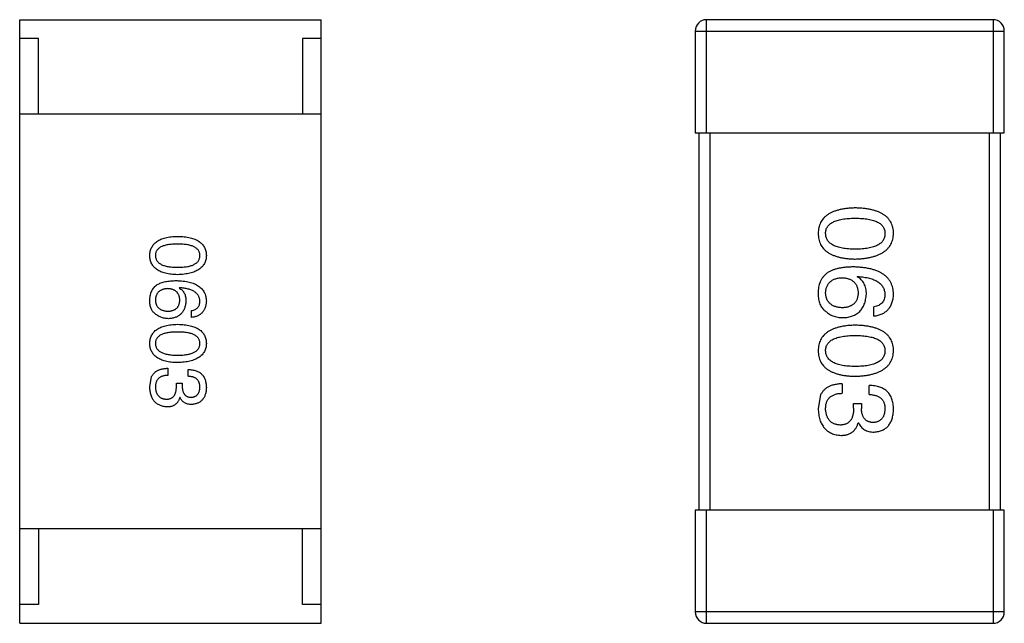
# Model space of a CAD drawing. Header units: inches. Extents: x -36 to 490, y -51 to 98.
# Tile 12 of 153: x 355.09 to 357.71, y 5.07 to 6.67. Entities that reach past the tile are written whole.
import ezdxf

# ---------------------------------------------------------------- set-up
doc = ezdxf.new("R2010")
doc.units = ezdxf.units.IN
doc.header["$LTSCALE"] = 1.21
doc.header["$MEASUREMENT"] = 0
doc.layers.get('0').update_dxf_attribs({"linetype": 'CONTINUOUS'})

msp = doc.modelspace()

# ---------------------------------------------------------------- linework, layer by layer
at = {"color": 7, "linetype": 'Continuous'}
for p, q in [((355.0933, 5.0714), (355.0933, 6.6714)), ((355.0933, 6.6714), (355.8933, 6.6714)), ((355.8933, 5.0714), (355.8933, 6.6714)), ((356.9153, 6.3715), (356.9153, 6.6715)), ((357.6753, 6.6715), (356.9153, 6.6715)), ((357.6753, 6.6715), (357.6753, 6.3715)), ((356.8853, 6.6415), (356.8853, 6.3715)), ((356.8853, 6.6415), (357.7053, 6.6415)), ((357.7053, 6.3715), (357.7053, 6.6415)), ((355.1433, 6.6214), (355.0933, 6.6214)), ((355.1433, 6.4214), (355.1433, 6.6214)), ((355.8433, 6.6214), (355.8433, 6.4214)), ((355.8933, 6.6214), (355.8433, 6.6214)), ((355.8933, 6.4214), (355.0933, 6.4214)), ((356.8853, 6.3715), (357.7053, 6.3715)), ((356.8953, 6.3715), (356.8953, 5.3715)), ((356.9253, 5.3715), (356.9253, 6.3715)), ((357.6653, 6.3715), (357.6653, 5.3715)), ((357.6953, 5.3715), (357.6953, 6.3715)), ((357.3153, 5.9898), (357.3164, 5.9908)), ((355.5172, 5.9609), (355.5164, 5.9601)), ((357.359, 5.8859), (357.359, 5.91)), ((355.5492, 5.8822), (355.5492, 5.9003)), ((355.4861, 5.7474), (355.4861, 5.7286)), ((355.4385, 5.6983), (355.4434, 5.7253)), ((355.5402, 5.7261), (355.5402, 5.7442)), ((355.509, 5.6991), (355.509, 5.7081)), ((355.509, 5.7081), (355.5246, 5.7081)), ((355.5246, 5.7081), (355.5246, 5.6983)), ((357.2749, 5.7062), (357.2749, 5.6811)), ((357.347, 5.6778), (357.347, 5.7018)), ((355.5189, 5.6696), (355.518, 5.6696)), ((357.2181, 5.6767), (357.2115, 5.6406)), ((357.3055, 5.6417), (357.3055, 5.6537)), ((357.3055, 5.6537), (357.3263, 5.6537)), ((357.3263, 5.6537), (357.3263, 5.6406)), ((357.3186, 5.6024), (357.3175, 5.6024)), ((356.8853, 5.3715), (356.8853, 5.1015)), ((357.7053, 5.3715), (356.8853, 5.3715)), ((356.9153, 5.0715), (356.9153, 5.3715)), ((357.6753, 5.3715), (357.6753, 5.0715)), ((357.7053, 5.1015), (357.7053, 5.3715)), ((355.8933, 5.3214), (355.0933, 5.3214)), ((355.1433, 5.3214), (355.1433, 5.1214)), ((355.8433, 5.1214), (355.8433, 5.3214)), ((355.1433, 5.1214), (355.0933, 5.1214)), ((355.8933, 5.1214), (355.8433, 5.1214)), ((357.7053, 5.1015), (356.8853, 5.1015)), ((355.0933, 5.0714), (355.8933, 5.0714)), ((356.9153, 5.0715), (357.6753, 5.0715))]:
    msp.add_line(p, q, dxfattribs=at)
for centre, start, end in [((356.9153, 6.6415), 90, 180), ((357.6753, 6.6415), 0, 90), ((356.9153, 5.1015), 180, 270), ((357.6753, 5.1015), 270, 0)]:
    msp.add_arc(centre, 0.03, start, end, dxfattribs=at)
for points, knots in [([(357.3099, 6.1725), (357.3059, 6.1724), (357.2983, 6.1721), (357.2873, 6.1711), (357.277, 6.1696), (357.2674, 6.1676), (357.2586, 6.1651), (357.2506, 6.1621), (357.2432, 6.1587), (357.2367, 6.1546), (357.2308, 6.1502), (357.2258, 6.1452), (357.2215, 6.1396), (357.2179, 6.1336), (357.2152, 6.1271), (357.2131, 6.1201), (357.2119, 6.1126), (357.2116, 6.1074), (357.2115, 6.1048)], [0, 0, 0, 0, 0.087693, 0.170223, 0.247496, 0.319826, 0.387768, 0.451403, 0.511459, 0.568358, 0.622671, 0.675251, 0.726739, 0.778422, 0.830759, 0.884394, 0.940865, 1, 1, 1, 1]), ([(357.4115, 6.1048), (357.4114, 6.1074), (357.4112, 6.1126), (357.4099, 6.1201), (357.4077, 6.1271), (357.4049, 6.1336), (357.4012, 6.1397), (357.3968, 6.1452), (357.3916, 6.1502), (357.3855, 6.1546), (357.3787, 6.1587), (357.3712, 6.1621), (357.3628, 6.1651), (357.3537, 6.1676), (357.3439, 6.1696), (357.3332, 6.1711), (357.3218, 6.1721), (357.3139, 6.1724), (357.3099, 6.1725)], [0, 0, 0, 0, 0.057911, 0.113262, 0.165956, 0.217443, 0.268511, 0.319665, 0.372, 0.426129, 0.483365, 0.543779, 0.607756, 0.676562, 0.749704, 0.827713, 0.911177, 1, 1, 1, 1]), ([(357.2312, 6.1048), (357.2312, 6.1064), (357.2314, 6.1096), (357.2323, 6.1142), (357.2338, 6.1185), (357.2361, 6.1225), (357.2388, 6.1262), (357.2422, 6.1295), (357.2463, 6.1325), (357.2509, 6.1352), (357.2562, 6.1376), (357.262, 6.1397), (357.2685, 6.1413), (357.2756, 6.1428), (357.2833, 6.1439), (357.2916, 6.1446), (357.3005, 6.1451), (357.3067, 6.1452), (357.3099, 6.1452)], [0, 0, 0, 0, 0.049766, 0.097012, 0.143225, 0.188786, 0.235079, 0.282962, 0.333687, 0.387747, 0.445963, 0.508657, 0.576545, 0.649868, 0.72822, 0.812712, 0.903543, 1, 1, 1, 1]), ([(357.3099, 6.1452), (357.313, 6.1452), (357.3192, 6.1451), (357.3281, 6.1446), (357.3364, 6.1439), (357.3441, 6.1428), (357.3512, 6.1413), (357.3577, 6.1397), (357.3636, 6.1376), (357.3688, 6.1352), (357.3735, 6.1325), (357.3775, 6.1296), (357.3809, 6.1262), (357.3837, 6.1225), (357.3859, 6.1185), (357.3875, 6.1142), (357.3884, 6.1096), (357.3885, 6.1064), (357.3886, 6.1048)], [0, 0, 0, 0, 0.096452, 0.187278, 0.271765, 0.350519, 0.423437, 0.491321, 0.554011, 0.612224, 0.666281, 0.717003, 0.764884, 0.811423, 0.856783, 0.902993, 0.950236, 1, 1, 1, 1]), ([(355.4385, 6.0463), (355.4386, 6.0483), (355.4388, 6.0522), (355.4397, 6.0578), (355.4413, 6.0631), (355.4433, 6.068), (355.446, 6.0725), (355.4492, 6.0766), (355.453, 6.0804), (355.4574, 6.0837), (355.4623, 6.0868), (355.4678, 6.0894), (355.4738, 6.0916), (355.4805, 6.0935), (355.4876, 6.095), (355.4953, 6.0961), (355.5036, 6.0969), (355.5093, 6.0971), (355.5123, 6.0972)], [0, 0, 0, 0, 0.059135, 0.115606, 0.169241, 0.221578, 0.273261, 0.324749, 0.377329, 0.431642, 0.488541, 0.548597, 0.612232, 0.680174, 0.752504, 0.829777, 0.912307, 1, 1, 1, 1]), ([(355.5123, 6.0972), (355.5153, 6.0971), (355.5213, 6.0969), (355.5298, 6.0961), (355.5378, 6.095), (355.5452, 6.0935), (355.552, 6.0916), (355.5583, 6.0894), (355.5639, 6.0868), (355.569, 6.0838), (355.5736, 6.0804), (355.5775, 6.0767), (355.5808, 6.0725), (355.5836, 6.068), (355.5857, 6.0631), (355.5873, 6.0578), (355.5883, 6.0522), (355.5884, 6.0483), (355.5885, 6.0463)], [0, 0, 0, 0, 0.088823, 0.172287, 0.250296, 0.323438, 0.392244, 0.456221, 0.516635, 0.573871, 0.628, 0.680335, 0.731489, 0.782557, 0.834044, 0.886738, 0.942089, 1, 1, 1, 1]), ([(357.2115, 6.1048), (357.2116, 6.1021), (357.2119, 6.0969), (357.2131, 6.0894), (357.2152, 6.0824), (357.2179, 6.0759), (357.2215, 6.0699), (357.2258, 6.0643), (357.2308, 6.0593), (357.2366, 6.0548), (357.2432, 6.0508), (357.2505, 6.0474), (357.2586, 6.0444), (357.2674, 6.0419), (357.277, 6.0399), (357.2873, 6.0384), (357.2983, 6.0374), (357.3059, 6.0371), (357.3099, 6.037)], [0, 0, 0, 0, 0.059134, 0.115603, 0.169236, 0.221572, 0.273254, 0.32474, 0.377319, 0.431815, 0.488555, 0.548609, 0.612242, 0.680182, 0.75251, 0.829782, 0.91231, 1, 1, 1, 1]), ([(357.3099, 6.0632), (357.3067, 6.0633), (357.3007, 6.0633), (357.2919, 6.0638), (357.2836, 6.0646), (357.276, 6.0657), (357.269, 6.0671), (357.2625, 6.0689), (357.2567, 6.071), (357.2515, 6.0735), (357.2468, 6.0762), (357.2427, 6.0793), (357.2393, 6.0827), (357.2364, 6.0865), (357.2342, 6.0906), (357.2325, 6.095), (357.2315, 6.0998), (357.2313, 6.1031), (357.2312, 6.1048)], [0, 0, 0, 0, 0.094834, 0.184067, 0.267029, 0.344713, 0.417334, 0.484367, 0.546941, 0.604717, 0.65953, 0.710539, 0.759381, 0.806382, 0.853027, 0.900623, 0.949121, 1, 1, 1, 1]), ([(357.3099, 6.037), (357.3139, 6.0372), (357.3217, 6.0375), (357.333, 6.0386), (357.3435, 6.0403), (357.3533, 6.0423), (357.3624, 6.0448), (357.3707, 6.0479), (357.3782, 6.0514), (357.385, 6.0554), (357.391, 6.0599), (357.3963, 6.0649), (357.4008, 6.0703), (357.4045, 6.0763), (357.4074, 6.0827), (357.4096, 6.0896), (357.411, 6.097), (357.4114, 6.1021), (357.4115, 6.1048)], [0, 0, 0, 0, 0.088475, 0.171606, 0.249595, 0.322626, 0.391327, 0.455765, 0.516374, 0.573675, 0.628522, 0.681161, 0.732559, 0.783563, 0.83504, 0.887639, 0.942585, 1, 1, 1, 1]), ([(357.3886, 6.1048), (357.3885, 6.1031), (357.3884, 6.0998), (357.3875, 6.095), (357.3859, 6.0906), (357.3838, 6.0865), (357.3809, 6.0828), (357.3775, 6.0793), (357.3735, 6.0762), (357.3688, 6.0734), (357.3636, 6.071), (357.3577, 6.0689), (357.3512, 6.0672), (357.3441, 6.0657), (357.3364, 6.0646), (357.3281, 6.0638), (357.3192, 6.0633), (357.313, 6.0633), (357.3099, 6.0632)], [0, 0, 0, 0, 0.050604, 0.098688, 0.145699, 0.191791, 0.238625, 0.286717, 0.337546, 0.391814, 0.449755, 0.512106, 0.579685, 0.652048, 0.730262, 0.814146, 0.904281, 1, 1, 1, 1]), ([(355.5123, 6.0767), (355.5099, 6.0766), (355.5053, 6.0766), (355.4986, 6.0762), (355.4924, 6.0757), (355.4866, 6.0749), (355.4813, 6.0738), (355.4764, 6.0725), (355.472, 6.071), (355.4681, 6.0692), (355.4646, 6.0672), (355.4616, 6.0649), (355.459, 6.0624), (355.4569, 6.0597), (355.4552, 6.0567), (355.4541, 6.0534), (355.4534, 6.05), (355.4533, 6.0476), (355.4533, 6.0463)], [0, 0, 0, 0, 0.096457, 0.187288, 0.27178, 0.350132, 0.423455, 0.491343, 0.554037, 0.612253, 0.666313, 0.717038, 0.764921, 0.811214, 0.856775, 0.902988, 0.950234, 1, 1, 1, 1]), ([(355.5713, 6.0463), (355.5713, 6.0476), (355.5712, 6.05), (355.5705, 6.0534), (355.5693, 6.0567), (355.5677, 6.0597), (355.5656, 6.0624), (355.563, 6.0649), (355.56, 6.0672), (355.5565, 6.0692), (355.5526, 6.071), (355.5482, 6.0725), (355.5433, 6.0738), (355.538, 6.0749), (355.5322, 6.0757), (355.526, 6.0762), (355.5193, 6.0766), (355.5147, 6.0766), (355.5123, 6.0767)], [0, 0, 0, 0, 0.049764, 0.097007, 0.143217, 0.188577, 0.235116, 0.282997, 0.333719, 0.387776, 0.445989, 0.508679, 0.576563, 0.649481, 0.728235, 0.812722, 0.903548, 1, 1, 1, 1]), ([(355.5123, 5.9955), (355.5093, 5.9956), (355.5036, 5.9958), (355.4953, 5.9966), (355.4876, 5.9977), (355.4805, 5.9992), (355.4738, 6.0011), (355.4678, 6.0033), (355.4623, 6.0059), (355.4574, 6.0089), (355.453, 6.0123), (355.4492, 6.016), (355.446, 6.0202), (355.4433, 6.0247), (355.4413, 6.0296), (355.4397, 6.0348), (355.4388, 6.0405), (355.4386, 6.0444), (355.4385, 6.0463)], [0, 0, 0, 0, 0.08769, 0.170218, 0.24749, 0.319818, 0.387758, 0.451391, 0.511445, 0.568185, 0.622681, 0.67526, 0.726746, 0.778428, 0.830764, 0.884397, 0.940866, 1, 1, 1, 1]), ([(355.4533, 6.0463), (355.4534, 6.0451), (355.4535, 6.0426), (355.4543, 6.0391), (355.4555, 6.0357), (355.4572, 6.0327), (355.4593, 6.0298), (355.462, 6.0273), (355.465, 6.0249), (355.4685, 6.0229), (355.4724, 6.021), (355.4768, 6.0195), (355.4816, 6.0181), (355.4869, 6.0171), (355.4926, 6.0162), (355.4988, 6.0156), (355.5054, 6.0153), (355.5099, 6.0152), (355.5123, 6.0152)], [0, 0, 0, 0, 0.050879, 0.099377, 0.146973, 0.193618, 0.240619, 0.289461, 0.34047, 0.395283, 0.453059, 0.515633, 0.582666, 0.655287, 0.732971, 0.815933, 0.905166, 1, 1, 1, 1]), ([(355.5123, 6.0152), (355.5147, 6.0152), (355.5193, 6.0153), (355.526, 6.0156), (355.5322, 6.0162), (355.538, 6.0171), (355.5433, 6.0181), (355.5482, 6.0195), (355.5526, 6.021), (355.5565, 6.0229), (355.56, 6.025), (355.563, 6.0273), (355.5656, 6.0298), (355.5677, 6.0326), (355.5693, 6.0357), (355.5705, 6.0391), (355.5712, 6.0426), (355.5713, 6.0451), (355.5713, 6.0463)], [0, 0, 0, 0, 0.095719, 0.185854, 0.269738, 0.347952, 0.420315, 0.487894, 0.550245, 0.608186, 0.662454, 0.713283, 0.761375, 0.808209, 0.854301, 0.901312, 0.949396, 1, 1, 1, 1]), ([(355.5885, 6.0463), (355.5884, 6.0444), (355.5882, 6.0406), (355.5871, 6.035), (355.5854, 6.0298), (355.5833, 6.025), (355.5805, 6.0205), (355.5771, 6.0164), (355.5731, 6.0127), (355.5686, 6.0093), (355.5635, 6.0063), (355.5579, 6.0037), (355.5517, 6.0014), (355.5449, 5.9995), (355.5375, 5.998), (355.5296, 5.9968), (355.5212, 5.9959), (355.5153, 5.9957), (355.5123, 5.9955)], [0, 0, 0, 0, 0.057415, 0.112361, 0.16496, 0.216437, 0.267441, 0.318839, 0.371478, 0.426325, 0.483626, 0.544235, 0.608673, 0.677374, 0.750405, 0.828394, 0.911525, 1, 1, 1, 1]), ([(357.3055, 6.016), (357.302, 6.016), (357.2951, 6.0159), (357.2851, 6.0152), (357.2756, 6.0141), (357.2669, 6.0125), (357.2587, 6.0106), (357.2511, 6.0082), (357.2441, 6.0053), (357.2398, 6.0029), (357.2377, 6.0018)], [0, 0, 0, 0, 0.151498, 0.29521, 0.430242, 0.557137, 0.677306, 0.790845, 0.898111, 1, 1, 1, 1]), ([(357.4115, 5.9439), (357.4113, 5.9467), (357.411, 5.9522), (357.4095, 5.9602), (357.4073, 5.9677), (357.4042, 5.9746), (357.4004, 5.9811), (357.3956, 5.9869), (357.3902, 5.9923), (357.3839, 5.997), (357.3768, 6.0013), (357.369, 6.005), (357.3603, 6.0082), (357.3509, 6.0108), (357.3407, 6.013), (357.3296, 6.0145), (357.3178, 6.0156), (357.3097, 6.0159), (357.3055, 6.016)], [0, 0, 0, 0, 0.058957, 0.115262, 0.16907, 0.221312, 0.273147, 0.324961, 0.377649, 0.432026, 0.488925, 0.549039, 0.612912, 0.680653, 0.753056, 0.830314, 0.912483, 1, 1, 1, 1]), ([(357.2377, 6.0018), (357.2357, 6.0003), (357.2318, 5.9974), (357.2266, 5.9921), (357.2222, 5.9865), (357.2185, 5.9802), (357.2155, 5.9735), (357.2134, 5.9662), (357.212, 5.9585), (357.2117, 5.9532), (357.2115, 5.9504)], [0, 0, 0, 0, 0.125033, 0.246266, 0.36603, 0.485265, 0.606781, 0.732144, 0.862551, 1, 1, 1, 1]), ([(357.2312, 5.946), (357.2312, 5.9476), (357.2314, 5.9507), (357.2321, 5.9552), (357.233, 5.9595), (357.2343, 5.9634), (357.2358, 5.967), (357.2378, 5.9703), (357.24, 5.9734), (357.2427, 5.9761), (357.2455, 5.9786), (357.2488, 5.9807), (357.2523, 5.9827), (357.2562, 5.9842), (357.2604, 5.9855), (357.265, 5.9865), (357.2698, 5.9873), (357.2732, 5.9875), (357.2749, 5.9876)], [0, 0, 0, 0, 0.070403, 0.137196, 0.200053, 0.260887, 0.31876, 0.37535, 0.430743, 0.485927, 0.541678, 0.598832, 0.657726, 0.719441, 0.783504, 0.851852, 0.923533, 1, 1, 1, 1]), ([(357.2749, 5.9876), (357.2766, 5.9875), (357.2798, 5.9872), (357.2846, 5.9866), (357.289, 5.9855), (357.2931, 5.9843), (357.2969, 5.9828), (357.3004, 5.9809), (357.3035, 5.9788), (357.3063, 5.9764), (357.3089, 5.9737), (357.3111, 5.9707), (357.313, 5.9675), (357.3145, 5.964), (357.3158, 5.9602), (357.3167, 5.9561), (357.3173, 5.9517), (357.3175, 5.9487), (357.3175, 5.9471)], [0, 0, 0, 0, 0.076072, 0.148369, 0.216753, 0.281358, 0.342792, 0.401604, 0.458929, 0.514444, 0.569818, 0.625343, 0.681554, 0.739608, 0.800134, 0.863477, 0.929547, 1, 1, 1, 1]), ([(357.3394, 5.9439), (357.3393, 5.9465), (357.3392, 5.9516), (357.3381, 5.9589), (357.3361, 5.9656), (357.3336, 5.9717), (357.3301, 5.9772), (357.326, 5.9821), (357.321, 5.9863), (357.3172, 5.9886), (357.3153, 5.9898)], [0, 0, 0, 0, 0.144617, 0.279572, 0.40596, 0.526097, 0.64389, 0.760003, 0.877724, 1, 1, 1, 1]), ([(357.3164, 5.9908), (357.3192, 5.9906), (357.3247, 5.9903), (357.3327, 5.9892), (357.3401, 5.9879), (357.347, 5.9864), (357.3534, 5.9845), (357.3593, 5.9823), (357.3646, 5.9798), (357.3694, 5.9771), (357.3737, 5.9739), (357.3774, 5.9706), (357.3807, 5.9669), (357.3833, 5.9628), (357.3855, 5.9585), (357.387, 5.9539), (357.3882, 5.949), (357.3884, 5.9456), (357.3886, 5.9439)], [0, 0, 0, 0, 0.089218, 0.173709, 0.252753, 0.326963, 0.397099, 0.462534, 0.524018, 0.582178, 0.637235, 0.689955, 0.741228, 0.791618, 0.841661, 0.892925, 0.945259, 1, 1, 1, 1]), ([(355.4385, 5.9306), (355.4386, 5.9326), (355.4389, 5.9367), (355.44, 5.9425), (355.4415, 5.9479), (355.4438, 5.9529), (355.4465, 5.9576), (355.4498, 5.9619), (355.4537, 5.9658), (355.4567, 5.968), (355.4582, 5.9691)], [0, 0, 0, 0, 0.137449, 0.267856, 0.393219, 0.514735, 0.63397, 0.753734, 0.874967, 1, 1, 1, 1]), ([(355.4861, 5.9585), (355.4848, 5.9584), (355.4823, 5.9582), (355.4786, 5.9577), (355.4752, 5.9569), (355.4721, 5.956), (355.4691, 5.9548), (355.4665, 5.9533), (355.464, 5.9518), (355.4619, 5.9499), (355.4599, 5.9478), (355.4582, 5.9455), (355.4568, 5.943), (355.4556, 5.9403), (355.4546, 5.9374), (355.4539, 5.9342), (355.4534, 5.9308), (355.4533, 5.9285), (355.4533, 5.9273)], [0, 0, 0, 0, 0.076467, 0.148148, 0.216496, 0.280559, 0.342274, 0.401168, 0.458322, 0.514073, 0.569257, 0.62465, 0.68124, 0.739113, 0.799947, 0.862804, 0.929597, 1, 1, 1, 1]), ([(355.4582, 5.9691), (355.4598, 5.97), (355.463, 5.9717), (355.4682, 5.9739), (355.4739, 5.9757), (355.48, 5.9772), (355.4866, 5.9784), (355.4937, 5.9792), (355.5012, 5.9797), (355.5064, 5.9797), (355.509, 5.9798)], [0, 0, 0, 0, 0.101889, 0.209155, 0.322694, 0.442863, 0.569758, 0.70479, 0.848502, 1, 1, 1, 1]), ([(355.518, 5.9281), (355.518, 5.9293), (355.5179, 5.9315), (355.5174, 5.9348), (355.5167, 5.9379), (355.5158, 5.9408), (355.5146, 5.9434), (355.5132, 5.9458), (355.5116, 5.9481), (355.5097, 5.9501), (355.5075, 5.9519), (355.5052, 5.9535), (355.5026, 5.9548), (355.4997, 5.956), (355.4966, 5.9569), (355.4933, 5.9577), (355.4898, 5.9582), (355.4873, 5.9584), (355.4861, 5.9585)], [0, 0, 0, 0, 0.070453, 0.136523, 0.199866, 0.260392, 0.318446, 0.374657, 0.430182, 0.485556, 0.541071, 0.598396, 0.657208, 0.718642, 0.783247, 0.851631, 0.923928, 1, 1, 1, 1]), ([(355.509, 5.9798), (355.5122, 5.9797), (355.5183, 5.9795), (355.5271, 5.9786), (355.5354, 5.9775), (355.5431, 5.9759), (355.5501, 5.9739), (355.5566, 5.9715), (355.5625, 5.9687), (355.5678, 5.9655), (355.5725, 5.962), (355.5766, 5.958), (355.5802, 5.9536), (355.583, 5.9487), (355.5853, 5.9435), (355.587, 5.9379), (355.5881, 5.9319), (355.5884, 5.9278), (355.5885, 5.9257)], [0, 0, 0, 0, 0.087517, 0.169686, 0.246944, 0.319347, 0.387088, 0.450961, 0.511075, 0.567974, 0.622351, 0.675039, 0.726853, 0.778688, 0.83093, 0.884738, 0.941043, 1, 1, 1, 1]), ([(355.5164, 5.9601), (355.5178, 5.9592), (355.5206, 5.9575), (355.5244, 5.9544), (355.5275, 5.9507), (355.5301, 5.9466), (355.532, 5.942), (355.5334, 5.937), (355.5343, 5.9315), (355.5344, 5.9276), (355.5344, 5.9257)], [0, 0, 0, 0, 0.122276, 0.239997, 0.35611, 0.473903, 0.59404, 0.720428, 0.855383, 1, 1, 1, 1]), ([(355.5713, 5.9257), (355.5712, 5.927), (355.571, 5.9295), (355.5702, 5.9332), (355.569, 5.9367), (355.5673, 5.9399), (355.5654, 5.9429), (355.563, 5.9457), (355.5601, 5.9482), (355.557, 5.9506), (355.5534, 5.9527), (355.5494, 5.9545), (355.545, 5.9561), (355.5402, 5.9576), (355.535, 5.9587), (355.5294, 5.9597), (355.5234, 5.9605), (355.5193, 5.9608), (355.5172, 5.9609)], [0, 0, 0, 0, 0.054741, 0.107075, 0.158339, 0.208382, 0.258772, 0.310045, 0.362765, 0.417822, 0.475982, 0.537466, 0.602901, 0.673037, 0.747247, 0.826291, 0.910782, 1, 1, 1, 1]), ([(355.4508, 5.8937), (355.4498, 5.8946), (355.4476, 5.8965), (355.445, 5.9), (355.4428, 5.9039), (355.4411, 5.9083), (355.4397, 5.9132), (355.4389, 5.9186), (355.4384, 5.9244), (355.4385, 5.9285), (355.4385, 5.9306)], [0, 0, 0, 0, 0.105033, 0.21147, 0.321511, 0.438526, 0.563605, 0.698055, 0.843218, 1, 1, 1, 1]), ([(357.2115, 5.9504), (357.2115, 5.9476), (357.2114, 5.9422), (357.212, 5.9344), (357.2131, 5.9272), (357.2149, 5.9207), (357.2172, 5.9148), (357.2202, 5.9096), (357.2237, 5.905), (357.2265, 5.9025), (357.2279, 5.9012)], [0, 0, 0, 0, 0.156782, 0.301945, 0.436395, 0.561474, 0.678489, 0.78853, 0.894967, 1, 1, 1, 1]), ([(357.276, 5.9078), (357.2743, 5.9079), (357.2709, 5.9081), (357.266, 5.9088), (357.2615, 5.9097), (357.2572, 5.9109), (357.2533, 5.9123), (357.2497, 5.9141), (357.2464, 5.9161), (357.2435, 5.9184), (357.2408, 5.9209), (357.2384, 5.9237), (357.2364, 5.9268), (357.2347, 5.9301), (357.2333, 5.9337), (357.2323, 5.9376), (357.2316, 5.9417), (357.2313, 5.9446), (357.2312, 5.946)], [0, 0, 0, 0, 0.078863, 0.153308, 0.223539, 0.289857, 0.35341, 0.413572, 0.471721, 0.528235, 0.584279, 0.638781, 0.69466, 0.751251, 0.809198, 0.869697, 0.933318, 1, 1, 1, 1]), ([(357.3175, 5.9471), (357.3175, 5.9456), (357.3173, 5.9427), (357.3167, 5.9385), (357.3158, 5.9345), (357.3146, 5.9308), (357.313, 5.9273), (357.3112, 5.9242), (357.3091, 5.9213), (357.3066, 5.9186), (357.3038, 5.9164), (357.3008, 5.9142), (357.2974, 5.9125), (357.2937, 5.911), (357.2897, 5.9098), (357.2854, 5.9088), (357.2808, 5.9081), (357.2776, 5.9079), (357.276, 5.9078)], [0, 0, 0, 0, 0.069884, 0.136529, 0.199638, 0.259844, 0.317774, 0.374356, 0.430026, 0.485148, 0.5409, 0.597889, 0.657472, 0.718614, 0.783613, 0.85129, 0.923712, 1, 1, 1, 1]), ([(357.2771, 5.8816), (357.2794, 5.8817), (357.284, 5.8819), (357.2906, 5.8829), (357.2968, 5.8843), (357.3027, 5.8861), (357.3081, 5.8884), (357.313, 5.8913), (357.3176, 5.8944), (357.3217, 5.8982), (357.3254, 5.9023), (357.3287, 5.9069), (357.3315, 5.912), (357.3339, 5.9175), (357.336, 5.9234), (357.3375, 5.9298), (357.3387, 5.9367), (357.3392, 5.9414), (357.3394, 5.9439)], [0, 0, 0, 0, 0.071527, 0.139094, 0.20346, 0.264939, 0.323904, 0.381383, 0.437591, 0.493343, 0.549401, 0.606085, 0.664838, 0.725424, 0.788712, 0.855452, 0.925772, 1, 1, 1, 1]), ([(357.3886, 5.9439), (357.3885, 5.9416), (357.3884, 5.9373), (357.3869, 5.9311), (357.3846, 5.9257), (357.3813, 5.921), (357.3771, 5.9171), (357.3719, 5.9139), (357.3658, 5.9115), (357.3614, 5.9105), (357.359, 5.91)], [0, 0, 0, 0, 0.136586, 0.261496, 0.378089, 0.490612, 0.605522, 0.725767, 0.8561, 1, 1, 1, 1]), ([(357.359, 5.8859), (357.361, 5.8862), (357.3649, 5.8867), (357.3706, 5.888), (357.3759, 5.8895), (357.3808, 5.8915), (357.3853, 5.8938), (357.3895, 5.8966), (357.3934, 5.8996), (357.3968, 5.9031), (357.3999, 5.9069), (357.4027, 5.9111), (357.4051, 5.9157), (357.4071, 5.9206), (357.4088, 5.9259), (357.4101, 5.9316), (357.411, 5.9376), (357.4113, 5.9417), (357.4115, 5.9439)], [0, 0, 0, 0, 0.06947, 0.136096, 0.199592, 0.260665, 0.319672, 0.377156, 0.433415, 0.489984, 0.546535, 0.604276, 0.663499, 0.725182, 0.788953, 0.855683, 0.926216, 1, 1, 1, 1]), ([(355.4533, 5.9273), (355.4534, 5.9262), (355.4536, 5.9241), (355.4541, 5.921), (355.4549, 5.9181), (355.4559, 5.9154), (355.4572, 5.9129), (355.4587, 5.9106), (355.4605, 5.9085), (355.4625, 5.9066), (355.4647, 5.9048), (355.4672, 5.9034), (355.4699, 5.902), (355.4728, 5.901), (355.476, 5.9001), (355.4794, 5.8994), (355.4831, 5.8989), (355.4856, 5.8987), (355.4869, 5.8986)], [0, 0, 0, 0, 0.066682, 0.130303, 0.190802, 0.248749, 0.30534, 0.361219, 0.415721, 0.471765, 0.528279, 0.586428, 0.64659, 0.710143, 0.776461, 0.846692, 0.921137, 1, 1, 1, 1]), ([(355.4869, 5.8986), (355.4881, 5.8987), (355.4905, 5.8989), (355.494, 5.8994), (355.4972, 5.9001), (355.5002, 5.901), (355.5029, 5.9022), (355.5055, 5.9035), (355.5078, 5.905), (355.5099, 5.9068), (355.5117, 5.9087), (355.5133, 5.9109), (355.5147, 5.9133), (355.5158, 5.9158), (355.5168, 5.9186), (355.5174, 5.9216), (355.5179, 5.9248), (355.518, 5.927), (355.518, 5.9281)], [0, 0, 0, 0, 0.076288, 0.14871, 0.216387, 0.281386, 0.342528, 0.402111, 0.4591, 0.514852, 0.569974, 0.625644, 0.682226, 0.740156, 0.800362, 0.863471, 0.930116, 1, 1, 1, 1]), ([(355.5344, 5.9257), (355.5343, 5.9238), (355.5339, 5.9203), (355.533, 5.9151), (355.5319, 5.9103), (355.5304, 5.9059), (355.5285, 5.9018), (355.5264, 5.8979), (355.5239, 5.8945), (355.5212, 5.8914), (355.5181, 5.8886), (355.5146, 5.8862), (355.5109, 5.8841), (355.5069, 5.8824), (355.5025, 5.881), (355.4979, 5.88), (355.4929, 5.8792), (355.4895, 5.879), (355.4877, 5.8789)], [0, 0, 0, 0, 0.074228, 0.144548, 0.211288, 0.274576, 0.335162, 0.393915, 0.450599, 0.506657, 0.562409, 0.618617, 0.676096, 0.735061, 0.79654, 0.860906, 0.928473, 1, 1, 1, 1]), ([(355.5492, 5.9003), (355.5509, 5.9006), (355.5542, 5.9014), (355.5588, 5.9032), (355.5627, 5.9056), (355.5659, 5.9085), (355.5683, 5.9121), (355.5701, 5.9161), (355.5712, 5.9207), (355.5713, 5.924), (355.5713, 5.9257)], [0, 0, 0, 0, 0.1439, 0.274233, 0.394478, 0.509388, 0.621911, 0.738504, 0.863414, 1, 1, 1, 1]), ([(355.5885, 5.9257), (355.5884, 5.9241), (355.5881, 5.921), (355.5874, 5.9164), (355.5865, 5.9122), (355.5852, 5.9082), (355.5837, 5.9045), (355.5819, 5.9011), (355.5798, 5.898), (355.5775, 5.8951), (355.5749, 5.8925), (355.572, 5.8902), (355.5689, 5.8882), (355.5655, 5.8864), (355.5618, 5.8849), (355.5578, 5.8837), (355.5536, 5.8828), (355.5507, 5.8824), (355.5492, 5.8822)], [0, 0, 0, 0, 0.073784, 0.144317, 0.211047, 0.274818, 0.336501, 0.395724, 0.453465, 0.510016, 0.566585, 0.622844, 0.680328, 0.739335, 0.800408, 0.863904, 0.93053, 1, 1, 1, 1]), ([(355.4877, 5.8789), (355.486, 5.879), (355.4825, 5.8791), (355.4774, 5.8798), (355.4725, 5.8809), (355.4678, 5.8825), (355.4633, 5.8847), (355.4589, 5.8872), (355.4547, 5.8902), (355.4521, 5.8925), (355.4508, 5.8937)], [0, 0, 0, 0, 0.12904, 0.253809, 0.377066, 0.499122, 0.621469, 0.744665, 0.870607, 1, 1, 1, 1]), ([(357.2279, 5.9012), (357.2296, 5.8997), (357.2331, 5.8966), (357.2386, 5.8925), (357.2445, 5.8892), (357.2505, 5.8863), (357.2568, 5.8842), (357.2634, 5.8827), (357.2701, 5.8818), (357.2747, 5.8816), (357.2771, 5.8816)], [0, 0, 0, 0, 0.129393, 0.255335, 0.378531, 0.500878, 0.622934, 0.746191, 0.87096, 1, 1, 1, 1]), ([(355.4385, 5.8132), (355.4386, 5.8152), (355.4388, 5.8191), (355.4397, 5.8247), (355.4413, 5.8299), (355.4433, 5.8348), (355.446, 5.8394), (355.4492, 5.8435), (355.453, 5.8473), (355.4574, 5.8506), (355.4623, 5.8536), (355.4678, 5.8562), (355.4738, 5.8585), (355.4805, 5.8603), (355.4876, 5.8618), (355.4953, 5.8629), (355.5036, 5.8637), (355.5093, 5.8639), (355.5123, 5.864)], [0, 0, 0, 0, 0.059135, 0.115606, 0.169241, 0.221578, 0.273261, 0.324749, 0.377329, 0.431642, 0.488541, 0.548597, 0.612232, 0.680174, 0.752504, 0.829777, 0.912307, 1, 1, 1, 1]), ([(355.5123, 5.864), (355.5153, 5.8639), (355.5213, 5.8637), (355.5298, 5.8629), (355.5378, 5.8618), (355.5452, 5.8603), (355.552, 5.8585), (355.5583, 5.8562), (355.5639, 5.8536), (355.569, 5.8506), (355.5736, 5.8473), (355.5775, 5.8435), (355.5808, 5.8394), (355.5836, 5.8348), (355.5857, 5.8299), (355.5873, 5.8247), (355.5883, 5.8191), (355.5884, 5.8152), (355.5885, 5.8132)], [0, 0, 0, 0, 0.088823, 0.172287, 0.250296, 0.323438, 0.392244, 0.456221, 0.516635, 0.573871, 0.628, 0.680335, 0.731489, 0.782557, 0.834044, 0.886738, 0.942089, 1, 1, 1, 1]), ([(357.3099, 5.8616), (357.3059, 5.8615), (357.2983, 5.8612), (357.2873, 5.8602), (357.277, 5.8588), (357.2674, 5.8567), (357.2586, 5.8542), (357.2506, 5.8512), (357.2432, 5.8478), (357.2367, 5.8438), (357.2308, 5.8393), (357.2258, 5.8343), (357.2215, 5.8288), (357.2179, 5.8227), (357.2152, 5.8162), (357.2131, 5.8092), (357.2119, 5.8017), (357.2116, 5.7965), (357.2115, 5.7939)], [0, 0, 0, 0, 0.087693, 0.170223, 0.247496, 0.319826, 0.387768, 0.451403, 0.511459, 0.568358, 0.622671, 0.675251, 0.726739, 0.778422, 0.830759, 0.884394, 0.940865, 1, 1, 1, 1]), ([(357.4115, 5.7939), (357.4114, 5.7965), (357.4112, 5.8017), (357.4099, 5.8092), (357.4077, 5.8162), (357.4049, 5.8228), (357.4012, 5.8288), (357.3968, 5.8343), (357.3916, 5.8393), (357.3855, 5.8438), (357.3787, 5.8478), (357.3712, 5.8512), (357.3628, 5.8543), (357.3537, 5.8567), (357.3439, 5.8588), (357.3332, 5.8602), (357.3218, 5.8612), (357.3139, 5.8615), (357.3099, 5.8616)], [0, 0, 0, 0, 0.057911, 0.113262, 0.165956, 0.217443, 0.268511, 0.319665, 0.372, 0.426129, 0.483365, 0.543779, 0.607756, 0.676562, 0.749704, 0.827713, 0.911177, 1, 1, 1, 1]), ([(355.5123, 5.8435), (355.5099, 5.8435), (355.5053, 5.8435), (355.4986, 5.8431), (355.4924, 5.8425), (355.4866, 5.8417), (355.4813, 5.8406), (355.4764, 5.8394), (355.472, 5.8378), (355.4681, 5.836), (355.4646, 5.834), (355.4616, 5.8318), (355.459, 5.8293), (355.4569, 5.8265), (355.4552, 5.8235), (355.4541, 5.8203), (355.4534, 5.8168), (355.4533, 5.8144), (355.4533, 5.8132)], [0, 0, 0, 0, 0.096457, 0.187288, 0.27178, 0.350132, 0.423455, 0.491343, 0.554037, 0.612253, 0.666313, 0.717038, 0.764921, 0.811214, 0.856775, 0.902988, 0.950234, 1, 1, 1, 1]), ([(355.5713, 5.8132), (355.5713, 5.8144), (355.5712, 5.8168), (355.5705, 5.8203), (355.5693, 5.8235), (355.5677, 5.8265), (355.5656, 5.8293), (355.563, 5.8318), (355.56, 5.834), (355.5565, 5.836), (355.5526, 5.8378), (355.5482, 5.8394), (355.5433, 5.8406), (355.538, 5.8417), (355.5322, 5.8425), (355.526, 5.8431), (355.5193, 5.8435), (355.5147, 5.8435), (355.5123, 5.8435)], [0, 0, 0, 0, 0.049764, 0.097007, 0.143217, 0.188577, 0.235116, 0.282997, 0.333719, 0.387776, 0.445989, 0.508679, 0.576563, 0.649481, 0.728235, 0.812722, 0.903548, 1, 1, 1, 1]), ([(357.2312, 5.7939), (357.2312, 5.7955), (357.2314, 5.7987), (357.2323, 5.8034), (357.2338, 5.8077), (357.2361, 5.8116), (357.2388, 5.8153), (357.2422, 5.8187), (357.2463, 5.8217), (357.2509, 5.8243), (357.2562, 5.8267), (357.262, 5.8288), (357.2685, 5.8304), (357.2756, 5.8319), (357.2833, 5.833), (357.2916, 5.8337), (357.3005, 5.8342), (357.3067, 5.8343), (357.3099, 5.8343)], [0, 0, 0, 0, 0.049766, 0.097012, 0.143225, 0.188786, 0.235079, 0.282962, 0.333687, 0.387747, 0.445963, 0.508657, 0.576545, 0.649868, 0.72822, 0.812712, 0.903543, 1, 1, 1, 1]), ([(357.3099, 5.8343), (357.313, 5.8343), (357.3192, 5.8342), (357.3281, 5.8337), (357.3364, 5.833), (357.3441, 5.8319), (357.3512, 5.8304), (357.3577, 5.8288), (357.3636, 5.8267), (357.3688, 5.8243), (357.3735, 5.8217), (357.3775, 5.8187), (357.3809, 5.8153), (357.3837, 5.8117), (357.3859, 5.8077), (357.3875, 5.8034), (357.3884, 5.7987), (357.3885, 5.7955), (357.3886, 5.7939)], [0, 0, 0, 0, 0.096452, 0.187278, 0.271765, 0.350519, 0.423437, 0.491321, 0.554011, 0.612224, 0.666281, 0.717003, 0.764884, 0.811423, 0.856783, 0.902993, 0.950236, 1, 1, 1, 1]), ([(355.5123, 5.7624), (355.5093, 5.7625), (355.5036, 5.7627), (355.4953, 5.7634), (355.4876, 5.7645), (355.4805, 5.7661), (355.4738, 5.7679), (355.4678, 5.7702), (355.4623, 5.7728), (355.4574, 5.7757), (355.453, 5.7791), (355.4492, 5.7829), (355.446, 5.787), (355.4433, 5.7915), (355.4413, 5.7964), (355.4397, 5.8017), (355.4388, 5.8073), (355.4386, 5.8112), (355.4385, 5.8132)], [0, 0, 0, 0, 0.08769, 0.170218, 0.24749, 0.319818, 0.387758, 0.451391, 0.511445, 0.568185, 0.622681, 0.67526, 0.726746, 0.778428, 0.830764, 0.884397, 0.940866, 1, 1, 1, 1]), ([(355.4533, 5.8132), (355.4534, 5.8119), (355.4535, 5.8095), (355.4543, 5.8059), (355.4555, 5.8026), (355.4572, 5.7995), (355.4593, 5.7967), (355.462, 5.7941), (355.465, 5.7918), (355.4685, 5.7897), (355.4724, 5.7879), (355.4768, 5.7863), (355.4816, 5.785), (355.4869, 5.7839), (355.4926, 5.7831), (355.4988, 5.7825), (355.5054, 5.7821), (355.5099, 5.7821), (355.5123, 5.782)], [0, 0, 0, 0, 0.050879, 0.099377, 0.146973, 0.193618, 0.240619, 0.289461, 0.34047, 0.395283, 0.453059, 0.515633, 0.582666, 0.655287, 0.732971, 0.815933, 0.905166, 1, 1, 1, 1]), ([(355.5123, 5.782), (355.5147, 5.7821), (355.5193, 5.7821), (355.526, 5.7825), (355.5322, 5.7831), (355.538, 5.7839), (355.5433, 5.785), (355.5482, 5.7863), (355.5526, 5.7879), (355.5565, 5.7897), (355.56, 5.7918), (355.563, 5.7941), (355.5656, 5.7967), (355.5677, 5.7995), (355.5693, 5.8026), (355.5705, 5.8059), (355.5712, 5.8095), (355.5713, 5.8119), (355.5713, 5.8132)], [0, 0, 0, 0, 0.095719, 0.185854, 0.269738, 0.347952, 0.420315, 0.487894, 0.550245, 0.608186, 0.662454, 0.713283, 0.761375, 0.808209, 0.854301, 0.901312, 0.949396, 1, 1, 1, 1]), ([(355.5885, 5.8132), (355.5884, 5.8112), (355.5882, 5.8074), (355.5871, 5.8019), (355.5854, 5.7967), (355.5833, 5.7918), (355.5805, 5.7874), (355.5771, 5.7833), (355.5731, 5.7795), (355.5686, 5.7762), (355.5635, 5.7732), (355.5579, 5.7705), (355.5517, 5.7683), (355.5449, 5.7664), (355.5375, 5.7648), (355.5296, 5.7636), (355.5212, 5.7628), (355.5153, 5.7625), (355.5123, 5.7624)], [0, 0, 0, 0, 0.057415, 0.112361, 0.16496, 0.216437, 0.267441, 0.318839, 0.371478, 0.426325, 0.483626, 0.544235, 0.608673, 0.677374, 0.750405, 0.828394, 0.911525, 1, 1, 1, 1]), ([(357.2115, 5.7939), (357.2116, 5.7912), (357.2119, 5.7861), (357.2131, 5.7786), (357.2152, 5.7715), (357.2179, 5.765), (357.2215, 5.759), (357.2258, 5.7535), (357.2308, 5.7485), (357.2366, 5.744), (357.2432, 5.74), (357.2505, 5.7365), (357.2586, 5.7335), (357.2674, 5.731), (357.277, 5.729), (357.2873, 5.7275), (357.2983, 5.7265), (357.3059, 5.7263), (357.3099, 5.7261)], [0, 0, 0, 0, 0.059134, 0.115603, 0.169236, 0.221572, 0.273254, 0.32474, 0.377319, 0.431815, 0.488555, 0.548609, 0.612242, 0.680182, 0.75251, 0.829782, 0.91231, 1, 1, 1, 1]), ([(357.3099, 5.7524), (357.3067, 5.7524), (357.3007, 5.7524), (357.2919, 5.7529), (357.2836, 5.7537), (357.276, 5.7548), (357.269, 5.7563), (357.2625, 5.7581), (357.2567, 5.7601), (357.2515, 5.7626), (357.2468, 5.7654), (357.2427, 5.7685), (357.2393, 5.7719), (357.2364, 5.7756), (357.2342, 5.7797), (357.2325, 5.7842), (357.2315, 5.7889), (357.2313, 5.7922), (357.2312, 5.7939)], [0, 0, 0, 0, 0.094834, 0.184067, 0.267029, 0.344713, 0.417334, 0.484367, 0.546941, 0.604717, 0.65953, 0.710539, 0.759381, 0.806382, 0.853027, 0.900623, 0.949121, 1, 1, 1, 1]), ([(357.3099, 5.7261), (357.3139, 5.7263), (357.3217, 5.7266), (357.333, 5.7278), (357.3435, 5.7294), (357.3533, 5.7314), (357.3624, 5.734), (357.3707, 5.737), (357.3782, 5.7405), (357.385, 5.7445), (357.391, 5.749), (357.3963, 5.754), (357.4008, 5.7595), (357.4045, 5.7654), (357.4074, 5.7719), (357.4096, 5.7788), (357.411, 5.7862), (357.4114, 5.7913), (357.4115, 5.7939)], [0, 0, 0, 0, 0.088475, 0.171606, 0.249595, 0.322626, 0.391327, 0.455765, 0.516374, 0.573675, 0.628522, 0.681161, 0.732559, 0.783563, 0.83504, 0.887639, 0.942585, 1, 1, 1, 1]), ([(357.3886, 5.7939), (357.3885, 5.7922), (357.3884, 5.7889), (357.3875, 5.7842), (357.3859, 5.7797), (357.3838, 5.7756), (357.3809, 5.7719), (357.3775, 5.7684), (357.3735, 5.7654), (357.3688, 5.7626), (357.3636, 5.7602), (357.3577, 5.758), (357.3512, 5.7563), (357.3441, 5.7548), (357.3364, 5.7537), (357.3281, 5.7529), (357.3192, 5.7524), (357.313, 5.7524), (357.3099, 5.7524)], [0, 0, 0, 0, 0.050604, 0.098688, 0.145699, 0.191791, 0.238625, 0.286717, 0.337546, 0.391814, 0.449755, 0.512106, 0.579685, 0.652048, 0.730262, 0.814146, 0.904281, 1, 1, 1, 1]), ([(355.4434, 5.7253), (355.4439, 5.7262), (355.4447, 5.7279), (355.4462, 5.7303), (355.4479, 5.7326), (355.4498, 5.7347), (355.4518, 5.7367), (355.454, 5.7385), (355.4564, 5.7401), (355.459, 5.7415), (355.4618, 5.7428), (355.4647, 5.744), (355.4678, 5.7449), (355.4711, 5.7458), (355.4746, 5.7464), (355.4783, 5.747), (355.4821, 5.7473), (355.4847, 5.7474), (355.4861, 5.7474)], [0, 0, 0, 0, 0.056906, 0.113264, 0.168825, 0.223843, 0.279195, 0.335267, 0.392098, 0.450414, 0.51054, 0.572219, 0.636652, 0.703156, 0.773102, 0.845505, 0.921063, 1, 1, 1, 1]), ([(355.4861, 5.7286), (355.4847, 5.7285), (355.4822, 5.7284), (355.4784, 5.728), (355.475, 5.7273), (355.4718, 5.7264), (355.4688, 5.7253), (355.4661, 5.7239), (355.4636, 5.7223), (355.4614, 5.7204), (355.4595, 5.7183), (355.4578, 5.716), (355.4564, 5.7135), (355.4553, 5.7107), (355.4544, 5.7077), (355.4537, 5.7045), (355.4533, 5.701), (355.4533, 5.6987), (355.4533, 5.6974)], [0, 0, 0, 0, 0.07723, 0.149593, 0.217944, 0.282232, 0.34411, 0.402297, 0.458791, 0.513966, 0.568538, 0.623291, 0.679957, 0.737243, 0.798142, 0.86118, 0.928728, 1, 1, 1, 1]), ([(355.5402, 5.7442), (355.5421, 5.7441), (355.5458, 5.744), (355.5512, 5.7433), (355.5563, 5.7423), (355.561, 5.741), (355.5653, 5.7392), (355.5693, 5.7372), (355.5729, 5.7347), (355.5761, 5.7319), (355.5789, 5.7288), (355.5814, 5.7252), (355.5836, 5.7213), (355.5853, 5.7171), (355.5867, 5.7125), (355.5876, 5.7075), (355.5883, 5.7022), (355.5885, 5.6985), (355.5885, 5.6966)], [0, 0, 0, 0, 0.074804, 0.144899, 0.211458, 0.274554, 0.334363, 0.392059, 0.448123, 0.503024, 0.558154, 0.613471, 0.670844, 0.729926, 0.792003, 0.857405, 0.926768, 1, 1, 1, 1]), ([(355.5713, 5.6974), (355.5713, 5.6986), (355.5712, 5.7008), (355.5709, 5.7039), (355.5703, 5.7069), (355.5694, 5.7097), (355.5683, 5.7122), (355.567, 5.7145), (355.5654, 5.7167), (355.5636, 5.7186), (355.5615, 5.7203), (355.5591, 5.7217), (355.5566, 5.723), (355.5538, 5.7241), (355.5507, 5.7249), (355.5474, 5.7255), (355.5439, 5.726), (355.5414, 5.7261), (355.5402, 5.7261)], [0, 0, 0, 0, 0.069877, 0.136363, 0.198671, 0.257968, 0.315462, 0.370709, 0.425568, 0.479847, 0.535753, 0.592303, 0.651386, 0.713311, 0.778642, 0.84836, 0.921866, 1, 1, 1, 1]), ([(355.4844, 5.645), (355.4826, 5.6451), (355.4791, 5.6454), (355.4741, 5.6463), (355.4694, 5.6475), (355.465, 5.6491), (355.4609, 5.6511), (355.4572, 5.6536), (355.4538, 5.6563), (355.4507, 5.6595), (355.448, 5.663), (355.4457, 5.667), (355.4436, 5.6713), (355.4419, 5.6759), (355.4406, 5.681), (355.4395, 5.6864), (355.4388, 5.6922), (355.4386, 5.6962), (355.4385, 5.6983)], [0, 0, 0, 0, 0.068236, 0.132937, 0.194125, 0.253174, 0.310181, 0.365986, 0.421096, 0.476216, 0.532352, 0.590232, 0.649824, 0.71274, 0.778406, 0.848058, 0.921922, 1, 1, 1, 1]), ([(355.4533, 5.6974), (355.4534, 5.6962), (355.4535, 5.6938), (355.4541, 5.6904), (355.4547, 5.6871), (355.4556, 5.6841), (355.4567, 5.6813), (355.458, 5.6787), (355.4595, 5.6764), (355.4612, 5.6742), (355.4631, 5.6724), (355.4652, 5.6707), (355.4675, 5.6692), (355.47, 5.668), (355.4727, 5.667), (355.4756, 5.6663), (355.4787, 5.6657), (355.4809, 5.6655), (355.482, 5.6655)], [0, 0, 0, 0, 0.076694, 0.149502, 0.218019, 0.283183, 0.345589, 0.405199, 0.462852, 0.519478, 0.575313, 0.630559, 0.687006, 0.744638, 0.804006, 0.866059, 0.931486, 1, 1, 1, 1]), ([(355.482, 5.6655), (355.4831, 5.6655), (355.4852, 5.6655), (355.4883, 5.6659), (355.4911, 5.6666), (355.4938, 5.6675), (355.4962, 5.6687), (355.4985, 5.6702), (355.5005, 5.6719), (355.5023, 5.6739), (355.5039, 5.6761), (355.5053, 5.6786), (355.5064, 5.6814), (355.5074, 5.6844), (355.5081, 5.6877), (355.5086, 5.6913), (355.509, 5.6951), (355.509, 5.6977), (355.509, 5.6991)], [0, 0, 0, 0, 0.066518, 0.129194, 0.188613, 0.245254, 0.300032, 0.353805, 0.407079, 0.461108, 0.516272, 0.574141, 0.634837, 0.699275, 0.767504, 0.840272, 0.917505, 1, 1, 1, 1]), ([(355.5246, 5.6983), (355.5246, 5.6972), (355.5247, 5.695), (355.5251, 5.692), (355.5256, 5.6891), (355.5263, 5.6864), (355.5272, 5.6839), (355.5283, 5.6817), (355.5295, 5.6796), (355.5309, 5.6777), (355.5325, 5.6761), (355.5343, 5.6747), (355.5362, 5.6734), (355.5383, 5.6724), (355.5405, 5.6715), (355.543, 5.6709), (355.5456, 5.6706), (355.5474, 5.6704), (355.5484, 5.6704)], [0, 0, 0, 0, 0.079415, 0.154091, 0.22508, 0.29186, 0.355026, 0.415127, 0.472418, 0.528511, 0.583551, 0.638361, 0.693547, 0.750023, 0.807857, 0.868401, 0.932259, 1, 1, 1, 1]), ([(355.5484, 5.6704), (355.5493, 5.6705), (355.551, 5.6706), (355.5535, 5.6711), (355.5559, 5.6718), (355.5581, 5.6726), (355.5601, 5.6737), (355.562, 5.6749), (355.5637, 5.6763), (355.5652, 5.678), (355.5666, 5.6797), (355.5677, 5.6817), (355.5688, 5.6839), (355.5696, 5.6862), (355.5703, 5.6888), (355.5708, 5.6915), (355.5712, 5.6944), (355.5713, 5.6964), (355.5713, 5.6974)], [0, 0, 0, 0, 0.067655, 0.132224, 0.194132, 0.253145, 0.309858, 0.366002, 0.421361, 0.47702, 0.532632, 0.590536, 0.65067, 0.713258, 0.779588, 0.848803, 0.921949, 1, 1, 1, 1]), ([(355.5885, 5.6966), (355.5884, 5.6949), (355.5883, 5.6915), (355.5876, 5.6867), (355.5868, 5.6821), (355.5856, 5.6779), (355.5841, 5.6739), (355.5824, 5.6703), (355.5804, 5.667), (355.5781, 5.664), (355.5756, 5.6613), (355.5727, 5.659), (355.5696, 5.6569), (355.5662, 5.6552), (355.5626, 5.6538), (355.5586, 5.6527), (355.5544, 5.6519), (355.5515, 5.6517), (355.55, 5.6515)], [0, 0, 0, 0, 0.077845, 0.151584, 0.221397, 0.287366, 0.350104, 0.410398, 0.467998, 0.524388, 0.579979, 0.635152, 0.690917, 0.747936, 0.806661, 0.867861, 0.932479, 1, 1, 1, 1]), ([(357.2749, 5.7062), (357.2731, 5.7061), (357.2696, 5.706), (357.2645, 5.7056), (357.2596, 5.7049), (357.255, 5.704), (357.2506, 5.7029), (357.2464, 5.7016), (357.2425, 5.7001), (357.2388, 5.6983), (357.2354, 5.6964), (357.2322, 5.6942), (357.2292, 5.6918), (357.2265, 5.6892), (357.224, 5.6864), (357.2218, 5.6834), (357.2197, 5.6802), (357.2186, 5.6779), (357.2181, 5.6767)], [0, 0, 0, 0, 0.078937, 0.154495, 0.226898, 0.296844, 0.363348, 0.427781, 0.48946, 0.549586, 0.607902, 0.664733, 0.720805, 0.776157, 0.831175, 0.886736, 0.943094, 1, 1, 1, 1]), ([(357.4115, 5.6384), (357.4114, 5.641), (357.4113, 5.6459), (357.4103, 5.6529), (357.4091, 5.6596), (357.4072, 5.6657), (357.4049, 5.6714), (357.402, 5.6766), (357.3987, 5.6813), (357.3949, 5.6855), (357.3906, 5.6893), (357.3858, 5.6925), (357.3805, 5.6953), (357.3748, 5.6976), (357.3685, 5.6994), (357.3618, 5.7007), (357.3546, 5.7016), (357.3496, 5.7018), (357.347, 5.7018)], [0, 0, 0, 0, 0.073232, 0.142595, 0.207997, 0.270074, 0.329156, 0.386529, 0.441846, 0.496976, 0.551877, 0.607941, 0.665637, 0.725446, 0.788542, 0.855101, 0.925196, 1, 1, 1, 1]), ([(355.518, 5.6696), (355.5177, 5.6686), (355.5171, 5.6666), (355.516, 5.6638), (355.5146, 5.6612), (355.5132, 5.6588), (355.5116, 5.6566), (355.5099, 5.6546), (355.508, 5.6527), (355.506, 5.6511), (355.5038, 5.6497), (355.5014, 5.6484), (355.499, 5.6473), (355.4963, 5.6465), (355.4936, 5.6458), (355.4906, 5.6454), (355.4876, 5.645), (355.4855, 5.645), (355.4844, 5.645)], [0, 0, 0, 0, 0.069445, 0.136039, 0.200011, 0.261745, 0.322328, 0.381403, 0.438864, 0.496655, 0.554398, 0.612391, 0.672266, 0.733005, 0.79604, 0.861293, 0.928785, 1, 1, 1, 1]), ([(355.55, 5.6515), (355.5482, 5.6516), (355.5446, 5.6517), (355.5395, 5.6525), (355.5349, 5.654), (355.5307, 5.6559), (355.527, 5.6585), (355.5237, 5.6616), (355.521, 5.6653), (355.5196, 5.6681), (355.5189, 5.6696)], [0, 0, 0, 0, 0.143686, 0.277942, 0.40333, 0.521785, 0.638573, 0.755208, 0.874773, 1, 1, 1, 1]), ([(357.2312, 5.6395), (357.2312, 5.6412), (357.2313, 5.6444), (357.2318, 5.649), (357.2326, 5.6533), (357.2339, 5.6573), (357.2353, 5.661), (357.2372, 5.6644), (357.2395, 5.6674), (357.2421, 5.6702), (357.245, 5.6726), (357.2483, 5.6748), (357.2519, 5.6766), (357.2558, 5.6782), (357.2601, 5.6794), (357.2647, 5.6802), (357.2697, 5.6809), (357.2731, 5.681), (357.2749, 5.6811)], [0, 0, 0, 0, 0.071272, 0.13882, 0.201858, 0.262757, 0.320043, 0.376709, 0.431462, 0.486034, 0.541209, 0.597703, 0.65589, 0.717768, 0.782056, 0.850407, 0.92277, 1, 1, 1, 1]), ([(357.347, 5.6778), (357.3487, 5.6777), (357.352, 5.6776), (357.3567, 5.677), (357.3611, 5.6762), (357.3652, 5.6751), (357.3689, 5.6737), (357.3723, 5.672), (357.3754, 5.67), (357.3782, 5.6677), (357.3807, 5.6652), (357.3828, 5.6624), (357.3846, 5.6592), (357.386, 5.6558), (357.3872, 5.6522), (357.388, 5.6482), (357.3885, 5.644), (357.3885, 5.641), (357.3886, 5.6395)], [0, 0, 0, 0, 0.078134, 0.15164, 0.221358, 0.286689, 0.348614, 0.407697, 0.464247, 0.520153, 0.574432, 0.629291, 0.684538, 0.742032, 0.801329, 0.863637, 0.930123, 1, 1, 1, 1]), ([(357.3055, 5.6417), (357.3055, 5.6399), (357.3055, 5.6364), (357.305, 5.6313), (357.3043, 5.6266), (357.3033, 5.6222), (357.3021, 5.6181), (357.3005, 5.6144), (357.2987, 5.6111), (357.2965, 5.6081), (357.2942, 5.6055), (357.2914, 5.6032), (357.2885, 5.6012), (357.2852, 5.5996), (357.2817, 5.5984), (357.2778, 5.5975), (357.2737, 5.597), (357.2709, 5.5969), (357.2694, 5.5969)], [0, 0, 0, 0, 0.082495, 0.159728, 0.232496, 0.300725, 0.365163, 0.425859, 0.483728, 0.538892, 0.592921, 0.646195, 0.699968, 0.754746, 0.811387, 0.870806, 0.933482, 1, 1, 1, 1]), ([(357.2115, 5.6406), (357.2116, 5.6379), (357.2119, 5.6326), (357.2128, 5.6248), (357.2142, 5.6176), (357.216, 5.6109), (357.2183, 5.6046), (357.221, 5.5989), (357.2242, 5.5937), (357.2278, 5.5889), (357.2319, 5.5847), (357.2364, 5.581), (357.2414, 5.5778), (357.2468, 5.5751), (357.2526, 5.5729), (357.2589, 5.5713), (357.2657, 5.5701), (357.2703, 5.5698), (357.2727, 5.5696)], [0, 0, 0, 0, 0.078078, 0.151942, 0.221594, 0.28726, 0.350176, 0.409768, 0.467648, 0.523784, 0.578904, 0.634014, 0.689819, 0.746826, 0.805875, 0.867063, 0.931764, 1, 1, 1, 1]), ([(357.2694, 5.5969), (357.268, 5.597), (357.2651, 5.5972), (357.261, 5.598), (357.2571, 5.599), (357.2535, 5.6003), (357.2502, 5.602), (357.2471, 5.6038), (357.2443, 5.6061), (357.2418, 5.6086), (357.2395, 5.6115), (357.2375, 5.6146), (357.2357, 5.618), (357.2343, 5.6218), (357.2331, 5.6258), (357.2322, 5.6301), (357.2315, 5.6347), (357.2313, 5.6379), (357.2312, 5.6395)], [0, 0, 0, 0, 0.068514, 0.133941, 0.195994, 0.255362, 0.312994, 0.369441, 0.424687, 0.480522, 0.537148, 0.594801, 0.654411, 0.716817, 0.781981, 0.850498, 0.923306, 1, 1, 1, 1]), ([(357.358, 5.6035), (357.3567, 5.6036), (357.3543, 5.6037), (357.3508, 5.6042), (357.3475, 5.605), (357.3445, 5.6061), (357.3417, 5.6075), (357.3392, 5.6092), (357.3368, 5.6111), (357.3347, 5.6133), (357.3328, 5.6158), (357.3312, 5.6185), (357.3298, 5.6215), (357.3286, 5.6248), (357.3277, 5.6284), (357.3269, 5.6322), (357.3264, 5.6363), (357.3263, 5.6392), (357.3263, 5.6406)], [0, 0, 0, 0, 0.067741, 0.131599, 0.192143, 0.249977, 0.306453, 0.361639, 0.416449, 0.471489, 0.527582, 0.584873, 0.644974, 0.70814, 0.77492, 0.845909, 0.920585, 1, 1, 1, 1]), ([(357.3886, 5.6395), (357.3885, 5.6382), (357.3884, 5.6355), (357.3879, 5.6316), (357.3872, 5.628), (357.3863, 5.6246), (357.3852, 5.6215), (357.3838, 5.6186), (357.3822, 5.6159), (357.3804, 5.6136), (357.3784, 5.6114), (357.3761, 5.6096), (357.3736, 5.6079), (357.3709, 5.6065), (357.368, 5.6054), (357.3648, 5.6045), (357.3615, 5.6038), (357.3591, 5.6036), (357.358, 5.6035)], [0, 0, 0, 0, 0.078051, 0.151197, 0.220412, 0.286742, 0.34933, 0.409464, 0.467368, 0.52298, 0.578639, 0.633998, 0.690142, 0.746855, 0.805868, 0.867776, 0.932345, 1, 1, 1, 1]), ([(357.3601, 5.5783), (357.3621, 5.5785), (357.366, 5.5788), (357.3716, 5.5799), (357.3769, 5.5814), (357.3818, 5.5832), (357.3863, 5.5855), (357.3905, 5.5883), (357.3943, 5.5914), (357.3977, 5.595), (357.4007, 5.599), (357.4034, 5.6034), (357.4057, 5.6082), (357.4075, 5.6135), (357.4092, 5.6191), (357.4103, 5.6252), (357.4112, 5.6317), (357.4114, 5.6362), (357.4115, 5.6384)], [0, 0, 0, 0, 0.067521, 0.132139, 0.193339, 0.252064, 0.309083, 0.364848, 0.420021, 0.475612, 0.532002, 0.589602, 0.649896, 0.712634, 0.778603, 0.848416, 0.922155, 1, 1, 1, 1]), ([(357.2727, 5.5696), (357.2741, 5.5696), (357.2769, 5.5696), (357.281, 5.5701), (357.2849, 5.5706), (357.2886, 5.5716), (357.2921, 5.5727), (357.2954, 5.5741), (357.2985, 5.5758), (357.3014, 5.5777), (357.3042, 5.5799), (357.3067, 5.5824), (357.3089, 5.5851), (357.3111, 5.588), (357.313, 5.5913), (357.3148, 5.5947), (357.3162, 5.5985), (357.3171, 5.6011), (357.3175, 5.6024)], [0, 0, 0, 0, 0.071215, 0.138707, 0.20396, 0.266995, 0.327734, 0.387609, 0.445602, 0.503345, 0.561136, 0.618597, 0.677672, 0.738255, 0.799989, 0.863961, 0.930555, 1, 1, 1, 1]), ([(357.3186, 5.6024), (357.3196, 5.6005), (357.3214, 5.5967), (357.3251, 5.5918), (357.3295, 5.5876), (357.3344, 5.5842), (357.34, 5.5816), (357.3462, 5.5797), (357.353, 5.5785), (357.3577, 5.5784), (357.3601, 5.5783)], [0, 0, 0, 0, 0.125227, 0.244792, 0.361427, 0.478215, 0.59667, 0.722058, 0.856314, 1, 1, 1, 1])]:
    msp.add_open_spline(points, degree=3, knots=knots, dxfattribs=at)

doc.saveas('drawing.dxf')
